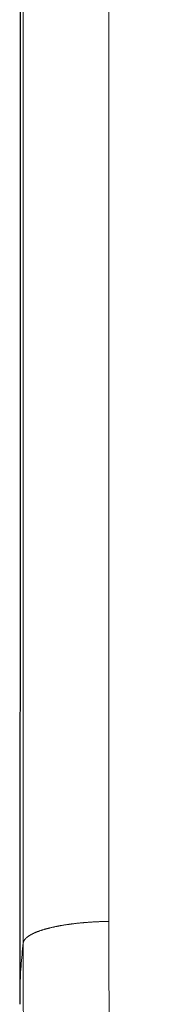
# Model space of a CAD drawing. Header units: millimetres. Extents: x 8 to 601, y 12 to 507.
# Tile 11 of 150: x 298.77 to 303.69, y 138.24 to 170.62. Entities that reach past the tile are written whole.
import ezdxf

# ---------------------------------------------------------------- set-up
doc = ezdxf.new("R2010")
doc.units = ezdxf.units.MM

msp = doc.modelspace()

# ---------------------------------------------------------------- linework, layer by layer
at = {"color": 7, "linetype": 'Continuous', "lineweight": 30}
for p, q in [((298.785, 205.718), (298.785, 149.113)), ((298.774, 139.967), (298.774, 139.961)), ((298.775, 138.241), (298.775, 138.24))]:
    msp.add_line(p, q, dxfattribs=at)
at = {"color": 8, "linetype": 'Continuous', "lineweight": 0}
for p, q in [((298.785, 149.146), (298.785, 205.707)), ((298.889, 140.258), (298.889, 204.015)), ((301.704, 178.938), (301.704, 140.967)), ((298.785, 149.146), (298.785, 149.113))]:
    msp.add_line(p, q, dxfattribs=at)
for points, knots in [([(298.774, 139.967), (298.774, 140.004), (298.774, 140.154), (298.774, 140.417), (298.774, 140.756), (298.775, 141.082), (298.775, 141.393), (298.775, 141.691), (298.776, 141.987), (298.776, 142.281), (298.777, 142.574), (298.777, 142.865), (298.778, 143.154), (298.778, 143.424), (298.779, 143.674), (298.779, 143.906), (298.779, 144.137), (298.78, 144.367), (298.78, 144.597), (298.781, 144.826), (298.781, 145.054), (298.782, 145.301), (298.782, 145.566), (298.783, 145.85), (298.783, 146.133), (298.783, 146.414), (298.784, 146.695), (298.784, 146.974), (298.784, 147.252), (298.785, 147.529), (298.785, 147.805), (298.785, 148.078), (298.785, 148.348), (298.785, 148.615), (298.785, 148.882), (298.785, 149.058), (298.785, 149.146)], [0, 0, 0, 0, 0.012132, 0.049558, 0.086674, 0.123484, 0.156099, 0.18848, 0.220632, 0.252561, 0.284271, 0.315767, 0.347054, 0.378138, 0.403236, 0.42825, 0.453185, 0.478044, 0.502828, 0.527541, 0.552187, 0.576768, 0.607582, 0.638305, 0.668943, 0.699501, 0.729987, 0.760407, 0.790767, 0.821073, 0.851332, 0.881551, 0.911197, 0.940816, 0.970415, 1, 1, 1, 1]), ([(298.889, 140.259), (298.89, 140.262), (298.891, 140.268), (298.893, 140.278), (298.896, 140.287), (298.899, 140.297), (298.902, 140.306), (298.906, 140.316), (298.911, 140.325), (298.916, 140.334), (298.922, 140.344), (298.928, 140.354), (298.936, 140.365), (298.945, 140.376), (298.954, 140.387), (298.963, 140.398), (298.974, 140.409), (298.985, 140.42), (298.997, 140.43), (299.009, 140.441), (299.023, 140.452), (299.036, 140.462), (299.051, 140.473), (299.065, 140.483), (299.08, 140.493), (299.095, 140.503), (299.111, 140.512), (299.127, 140.522), (299.143, 140.531), (299.159, 140.539), (299.176, 140.548), (299.192, 140.557), (299.21, 140.565), (299.227, 140.573), (299.245, 140.582), (299.263, 140.59), (299.283, 140.599), (299.305, 140.608), (299.328, 140.617), (299.352, 140.627), (299.377, 140.636), (299.402, 140.645), (299.428, 140.655), (299.454, 140.664), (299.481, 140.673), (299.508, 140.681), (299.536, 140.69), (299.565, 140.699), (299.593, 140.707), (299.622, 140.715), (299.65, 140.723), (299.679, 140.731), (299.708, 140.739), (299.737, 140.746), (299.765, 140.753), (299.792, 140.76), (299.82, 140.766), (299.849, 140.773), (299.877, 140.779), (299.906, 140.786), (299.935, 140.792), (299.964, 140.798), (299.995, 140.804), (300.029, 140.811), (300.065, 140.818), (300.101, 140.824), (300.138, 140.831), (300.175, 140.837), (300.212, 140.844), (300.25, 140.85), (300.288, 140.856), (300.327, 140.862), (300.366, 140.867), (300.405, 140.873), (300.444, 140.878), (300.483, 140.883), (300.521, 140.888), (300.559, 140.893), (300.598, 140.897), (300.635, 140.902), (300.672, 140.906), (300.707, 140.91), (300.743, 140.913), (300.779, 140.917), (300.815, 140.92), (300.851, 140.924), (300.887, 140.927), (300.923, 140.93), (300.962, 140.933), (301.003, 140.936), (301.046, 140.939), (301.09, 140.942), (301.134, 140.945), (301.178, 140.948), (301.222, 140.95), (301.267, 140.953), (301.311, 140.955), (301.356, 140.957), (301.401, 140.959), (301.445, 140.961), (301.49, 140.962), (301.533, 140.964), (301.576, 140.965), (301.618, 140.966), (301.661, 140.967), (301.689, 140.967), (301.704, 140.967)], [0, 0, 0, 0, 0.008781, 0.017562, 0.026342, 0.035123, 0.043904, 0.052528, 0.061152, 0.069776, 0.0784, 0.088667, 0.098933, 0.1092, 0.119467, 0.129733, 0.14, 0.150267, 0.160533, 0.1708, 0.181067, 0.191333, 0.2016, 0.21128, 0.22096, 0.23064, 0.24032, 0.25, 0.258781, 0.267562, 0.276342, 0.285123, 0.293904, 0.302528, 0.311152, 0.319776, 0.3284, 0.338667, 0.348933, 0.3592, 0.369467, 0.379733, 0.39, 0.400267, 0.410533, 0.4208, 0.431067, 0.441333, 0.4516, 0.46128, 0.47096, 0.48064, 0.49032, 0.5, 0.508781, 0.517562, 0.526342, 0.535123, 0.543904, 0.552528, 0.561152, 0.569776, 0.5784, 0.588667, 0.598933, 0.6092, 0.619467, 0.629733, 0.64, 0.650267, 0.660533, 0.6708, 0.681067, 0.691333, 0.7016, 0.71128, 0.72096, 0.73064, 0.74032, 0.75, 0.758781, 0.767562, 0.776342, 0.785123, 0.793904, 0.802528, 0.811152, 0.819776, 0.8284, 0.838667, 0.848933, 0.8592, 0.869467, 0.879733, 0.89, 0.900267, 0.910533, 0.9208, 0.931067, 0.941333, 0.9516, 0.96128, 0.97096, 0.98064, 0.99032, 1, 1, 1, 1]), ([(301.704, 140.967), (301.704, 140.749), (301.704, 140.336), (301.705, 139.751), (301.707, 139.236), (301.71, 138.846), (301.712, 138.567), (301.714, 138.38), (301.717, 138.213), (301.72, 138.041), (301.724, 137.836), (301.734, 137.505), (301.749, 137.071), (301.774, 136.566), (301.798, 136.183), (301.817, 135.917), (301.829, 135.76), (301.842, 135.606), (301.855, 135.454), (301.869, 135.304), (301.884, 135.157), (301.903, 134.978), (301.927, 134.768), (301.957, 134.527), (301.99, 134.289), (302.026, 134.055), (302.064, 133.824), (302.105, 133.597), (302.148, 133.373), (302.192, 133.159), (302.237, 132.956), (302.282, 132.763), (302.329, 132.573), (302.378, 132.386), (302.43, 132.201), (302.483, 132.02), (302.535, 131.85), (302.586, 131.693), (302.635, 131.548), (302.686, 131.405), (302.737, 131.263), (302.791, 131.124), (302.844, 130.989), (302.898, 130.858), (302.952, 130.732), (303.008, 130.607), (303.064, 130.484), (303.122, 130.363), (303.181, 130.243), (303.242, 130.125), (303.303, 130.008), (303.366, 129.893), (303.43, 129.781), (303.495, 129.671), (303.56, 129.563), (303.627, 129.457), (303.672, 129.387), (303.695, 129.352)], [0, 0, 0, 0, 0.054838, 0.103841, 0.147009, 0.184342, 0.201569, 0.217195, 0.231221, 0.243646, 0.260246, 0.282864, 0.326848, 0.369171, 0.409839, 0.423162, 0.436299, 0.44925, 0.462016, 0.474596, 0.48699, 0.499201, 0.519773, 0.540092, 0.560161, 0.579983, 0.599561, 0.618898, 0.637997, 0.656862, 0.673605, 0.690165, 0.706543, 0.722744, 0.73877, 0.754624, 0.770309, 0.783224, 0.796027, 0.80872, 0.821303, 0.83378, 0.846152, 0.857723, 0.869205, 0.880599, 0.891908, 0.903133, 0.914277, 0.925342, 0.936329, 0.947241, 0.95808, 0.968657, 0.979168, 0.989615, 1, 1, 1, 1]), ([(298.889, 140.258), (298.876, 140.13), (298.848, 139.875), (298.817, 139.491), (298.794, 139.107), (298.78, 138.723), (298.774, 138.434), (298.775, 138.274), (298.775, 138.241)], [0, 0, 0, 0, 0.190255, 0.38051, 0.570765, 0.76102, 0.951274, 1, 1, 1, 1]), ([(301.311, 127.145), (301.279, 127.195), (301.215, 127.294), (301.121, 127.445), (301.03, 127.597), (300.942, 127.749), (300.856, 127.903), (300.773, 128.057), (300.689, 128.217), (300.605, 128.383), (300.522, 128.554), (300.442, 128.726), (300.364, 128.899), (300.29, 129.072), (300.218, 129.245), (300.148, 129.419), (300.082, 129.592), (300.018, 129.766), (299.957, 129.938), (299.899, 130.109), (299.844, 130.279), (299.792, 130.449), (299.737, 130.634), (299.679, 130.835), (299.621, 131.053), (299.566, 131.27), (299.514, 131.486), (299.461, 131.723), (299.406, 131.982), (299.351, 132.262), (299.3, 132.547), (299.252, 132.838), (299.208, 133.134), (299.168, 133.428), (299.131, 133.722), (299.09, 134.092), (299.046, 134.539), (299.003, 135.061), (298.969, 135.577), (298.942, 136.089), (298.922, 136.596), (298.907, 137.097), (298.892, 137.879), (298.887, 138.933), (298.889, 139.82), (298.889, 140.258)], [0, 0, 0, 0, 0.013109, 0.026183, 0.039222, 0.052225, 0.065191, 0.078118, 0.091007, 0.105138, 0.119218, 0.133244, 0.147216, 0.161129, 0.174982, 0.188771, 0.202494, 0.216146, 0.229725, 0.242987, 0.256171, 0.269274, 0.282292, 0.299044, 0.315679, 0.3322, 0.348616, 0.364929, 0.386146, 0.407207, 0.42812, 0.450375, 0.47248, 0.494444, 0.516276, 0.537982, 0.577098, 0.615758, 0.653991, 0.691822, 0.729276, 0.766372, 0.803131, 0.902616, 1, 1, 1, 1])]:
    msp.add_open_spline(points, degree=3, knots=knots, dxfattribs=at)
at = {"color": 7, "linetype": 'Continuous', "lineweight": 30}
for points, knots in [([(298.785, 149.113), (298.785, 149.033), (298.785, 148.874), (298.785, 148.636), (298.785, 148.402), (298.785, 148.172), (298.784, 147.945), (298.784, 147.709), (298.784, 147.465), (298.784, 147.213), (298.783, 146.967), (298.783, 146.725), (298.783, 146.487), (298.783, 146.254), (298.782, 146.027), (298.782, 145.806), (298.782, 145.592), (298.781, 145.384), (298.781, 145.172), (298.78, 144.957), (298.78, 144.739), (298.78, 144.53), (298.779, 144.33), (298.779, 144.139), (298.779, 143.96), (298.778, 143.793), (298.778, 143.638), (298.778, 143.492), (298.778, 143.356), (298.777, 143.234), (298.777, 143.125), (298.777, 143.028), (298.777, 142.94), (298.777, 142.859), (298.777, 142.796), (298.777, 142.748), (298.776, 142.714), (298.776, 142.683), (298.776, 142.654), (298.776, 142.626), (298.776, 142.597), (298.776, 142.561), (298.776, 142.516), (298.776, 142.462), (298.776, 142.398), (298.776, 142.327), (298.776, 142.247), (298.776, 142.162), (298.775, 142.07), (298.775, 141.977), (298.775, 141.882), (298.775, 141.787), (298.775, 141.624), (298.775, 141.393), (298.774, 141.155), (298.774, 140.978), (298.774, 140.862), (298.774, 140.751), (298.774, 140.645), (298.774, 140.549), (298.774, 140.461), (298.774, 140.383), (298.774, 140.326), (298.774, 140.289), (298.774, 140.268), (298.774, 140.251), (298.774, 140.237), (298.774, 140.226), (298.774, 140.214), (298.774, 140.201), (298.774, 140.188), (298.774, 140.164), (298.774, 140.128), (298.774, 140.078), (298.774, 140.024), (298.774, 139.986), (298.774, 139.967)], [0, 0, 0, 0, 0.027088, 0.053689, 0.079802, 0.105424, 0.130555, 0.155194, 0.1836, 0.211318, 0.238349, 0.264691, 0.29086, 0.316311, 0.341043, 0.365058, 0.388355, 0.410936, 0.4328, 0.457403, 0.481032, 0.503689, 0.525374, 0.546089, 0.565835, 0.583567, 0.600425, 0.616236, 0.63095, 0.644568, 0.655976, 0.666486, 0.6761, 0.684818, 0.692641, 0.69664, 0.700358, 0.703795, 0.706951, 0.709826, 0.712785, 0.7164, 0.721456, 0.727414, 0.734273, 0.742031, 0.750688, 0.760242, 0.77007, 0.780431, 0.790789, 0.80113, 0.811453, 0.84418, 0.876722, 0.889456, 0.902161, 0.914634, 0.926189, 0.936772, 0.946385, 0.95503, 0.962709, 0.965021, 0.967229, 0.969581, 0.970671, 0.971859, 0.973144, 0.974526, 0.976006, 0.977584, 0.982291, 0.987702, 0.993817, 1, 1, 1, 1]), ([(298.774, 140.001), (298.774, 139.925), (298.774, 139.339), (298.774, 138.752), (298.774, 138.241)], [0, 0, 0, 0, 0.128911, 1, 1, 1, 1])]:
    msp.add_open_spline(points, degree=3, knots=knots, dxfattribs=at)

doc.saveas('drawing.dxf')
